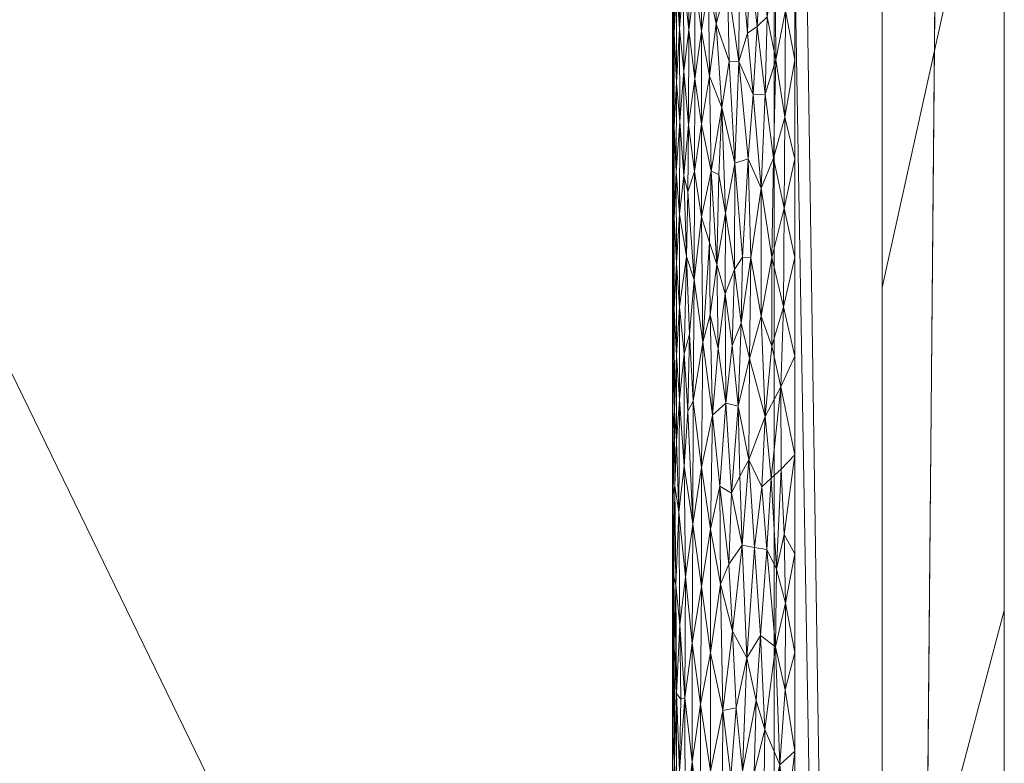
# Model space of a CAD drawing. Header units: millimetres. Extents: x -300 to 300, y 0 to 450.
# Tile 191 of 256: x 284 to 300, y 89 to 101. Entities that reach past the tile are written whole.
import ezdxf

# ---------------------------------------------------------------- set-up
doc = ezdxf.new("R2010")
doc.units = ezdxf.units.MM
doc.layers.add('A-GENM', color=13, linetype='Continuous')

# ---------------------------------------------------------------- blocks, each defined once
blk = doc.blocks.new('MODEL_CCAS0420-1080410R0 - MODEL_CCAS0420-1080410R0-453240-Preview')
at = {"layer": 'A-GENM', "lineweight": 9}
mesh = blk.add_polyface(dxfattribs=at)
corners = [(-296.159, -20, -110), (-295.657, -15.55, -110), (-294.177, -11.323, -110), (-291.793, -7.531, -110), (-288.625, -4.364, -110), (-284.831, -1.981, -110), (-280.602, -0.502, -110), (-276.147, 0, -110), (276.147, 0, -110), (280.596, -0.501, -110), (284.825, -1.978, -110), (288.619, -4.359, -110), (291.788, -7.525, -110), (294.174, -11.316, -110), (295.656, -15.545, -110), (296.159, -20, -110), (296.159, -426.171, -110), (295.658, -430.617, -110), (294.182, -434.842, -110), (291.802, -438.632, -110), (288.638, -441.797, -110), (284.848, -444.179, -110), (280.622, -445.657, -110), (276.171, -446.159, -110), (-276.171, -446.159, -110), (-280.617, -445.658, -110), (-284.842, -444.182, -110), (-288.632, -441.802, -110), (-291.797, -438.638, -110), (-294.179, -434.848, -110), (-295.657, -430.622, -110), (-296.159, -426.171, -110)]
mesh.append_faces([[corners[k] for k in face] for face in [(15, 12, 13, 14)]], dxfattribs={"vtx0": -1})
mesh.append_faces([[corners[k] for k in face] for face in [(16, 8, 15)]], dxfattribs={"vtx0": -1, "vtx1": -1})
mesh.append_faces([[corners[k] for k in face] for face in [(24, 31, 7, 8)]], dxfattribs={"vtx0": -1, "vtx1": -1, "vtx3": -1})
mesh.append_faces([[corners[k] for k in face] for face in [(31, 24, 25, 30), (18, 21, 22, 17), (17, 22, 23, 16)]], dxfattribs={"vtx0": -1, "vtx2": -1})
mesh.append_faces([[corners[k] for k in face] for face in [(0, 3, 4, 5), (0, 5, 6, 7)]], dxfattribs={"vtx0": -1, "vtx3": -1})
mesh.append_faces([[corners[k] for k in face] for face in [(28, 29, 27)]], dxfattribs={"vtx1": -1})
mesh.append_faces([[corners[k] for k in face] for face in [(25, 26, 30), (11, 12, 15, 10), (9, 10, 15, 8), (31, 0, 7)]], dxfattribs={"vtx1": -1, "vtx2": -1})
mesh.append_faces([[corners[k] for k in face] for face in [(23, 24, 8, 16)]], dxfattribs={"vtx1": -1, "vtx2": -1, "vtx3": -1})
mesh.append_faces([[corners[k] for k in face] for face in [(26, 27, 29, 30)]], dxfattribs={"vtx1": -1, "vtx3": -1})
mesh.append_faces([[corners[k] for k in face] for face in [(19, 20, 21, 18)]], dxfattribs={"vtx2": -1})
mesh.append_faces([[corners[k] for k in face] for face in [(0, 1, 2, 3)]], dxfattribs={"vtx3": -1})
mesh = blk.add_polyface(dxfattribs=at)
corners = [(-279.918, -2), (-292.651, -7.27), (-297.929, -20), (-297.929, -224.97), (-297.929, -429.94), (-292.661, -442.661), (-279.94, -447.929), (0, -447.929), (279.94, -447.929), (292.661, -442.661), (297.929, -429.94), (297.929, -224.97), (297.929, -20), (292.651, -7.27), (279.918, -2), (0, -2), (0, -3.5), (13.257, -3.5), (26.515, -3.5), (39.772, -3.5), (53.029, -3.5), (66.287, -3.5), (79.544, -3.5), (92.801, -3.5), (106.059, -3.5), (119.316, -3.5), (132.573, -3.5), (145.831, -3.5), (159.088, -3.5), (172.345, -3.5), (185.603, -3.5), (198.86, -3.5), (212.117, -3.5), (225.375, -3.5), (238.632, -3.5), (251.889, -3.5), (265.147, -3.5), (278.404, -3.5), (291.028, -7.487), (296.497, -19.511), (296.5, -32.769), (296.5, -46.026), (296.5, -59.283), (296.5, -72.541), (296.5, -85.798), (296.5, -99.055), (296.5, -112.313), (296.5, -125.57), (296.5, -138.827), (296.5, -152.085), (296.5, -165.342), (296.5, -178.599), (296.5, -191.857), (296.5, -205.114), (296.5, -218.371), (296.5, -231.629), (296.5, -244.886), (296.5, -258.143), (296.499, -271.401), (296.499, -284.658), (296.499, -297.915), (296.499, -311.173), (296.499, -324.43), (296.499, -337.687), (296.5, -350.945), (296.5, -364.202), (296.5, -377.459), (296.5, -390.717), (296.5, -403.974), (296.5, -417.231), (296.497, -430.489), (291.028, -442.513), (278.404, -446.5), (265.147, -446.5), (251.889, -446.5), (238.632, -446.5), (225.375, -446.5), (212.117, -446.5), (198.86, -446.5), (185.603, -446.5), (172.345, -446.5), (159.088, -446.5), (145.831, -446.5), (132.573, -446.5), (119.316, -446.5), (106.059, -446.5), (92.801, -446.5), (79.544, -446.5), (66.287, -446.5), (53.029, -446.5), (39.772, -446.5), (26.515, -446.5), (13.257, -446.5), (0, -446.5), (-12.926, -446.5), (-25.852, -446.5), (-38.777, -446.5), (-51.703, -446.5), (-64.629, -446.5), (-77.555, -446.5), (-90.48, -446.5), (-103.406, -446.5), (-116.332, -446.5), (-129.258, -446.5), (-142.183, -446.5), (-155.109, -446.5), (-168.035, -446.5), (-180.961, -446.5), (-193.887, -446.5), (-206.812, -446.5), (-219.738, -446.5), (-232.664, -446.5), (-245.59, -446.5), (-258.515, -446.5), (-271.441, -446.5), (-284.356, -445.968), (-294.544, -438.124), (-296.5, -425.35), (-296.5, -412.424), (-296.5, -399.498), (-296.5, -386.572), (-296.5, -373.646), (-296.5, -360.721), (-296.5, -347.795), (-296.499, -334.869), (-296.499, -321.943), (-296.499, -309.018), (-296.499, -296.092), (-296.499, -283.166), (-296.499, -270.24), (-296.5, -257.315), (-296.5, -244.389), (-296.5, -231.463), (-296.5, -218.537), (-296.5, -205.611), (-296.5, -192.686), (-296.5, -179.76), (-296.5, -166.834), (-296.5, -153.908), (-296.5, -140.983), (-296.5, -128.057), (-296.5, -115.131), (-296.5, -102.205), (-296.5, -89.28), (-296.5, -76.354), (-296.5, -63.428), (-296.5, -50.502), (-296.5, -37.576), (-296.5, -24.651), (-294.544, -11.876), (-284.356, -4.032), (-271.441, -3.5), (-258.515, -3.5), (-245.59, -3.5), (-232.664, -3.5), (-219.738, -3.5), (-206.812, -3.5), (-193.887, -3.5), (-180.961, -3.5), (-168.035, -3.5), (-155.109, -3.5), (-142.183, -3.5), (-129.258, -3.5), (-116.332, -3.5), (-103.406, -3.5), (-90.48, -3.5), (-77.555, -3.5), (-64.629, -3.5), (-51.703, -3.5), (-38.777, -3.5), (-25.852, -3.5), (-12.926, -3.5), (-294.538, -438.129), (-294.547, -438.108)]
mesh.append_faces([[corners[k] for k in face] for face in [(116, 172, 173)]])
mesh.append_faces([[corners[k] for k in face] for face in [(118, 4, 117), (6, 115, 5), (115, 6, 114), (7, 104, 6), (1, 150, 0), (151, 0, 150)]], dxfattribs={"vtx0": -1, "vtx1": -1})
mesh.append_faces([[corners[k] for k in face] for face in [(4, 124, 125), (7, 99, 100), (2, 148, 149), (149, 1, 2), (2, 141, 142), (0, 151, 152), (0, 160, 161, 15), (15, 165, 166), (15, 170, 171), (8, 81, 82, 7), (8, 72, 73), (11, 61, 62, 10), (12, 46, 47, 11), (38, 13, 14, 37), (13, 38, 39, 12)]], dxfattribs={"vtx0": -1, "vtx2": -1})
mesh.append_faces([[corners[k] for k in face] for face in [(4, 118, 119, 120), (4, 120, 121, 122), (3, 128, 129, 130), (3, 130, 131, 132), (3, 138, 139, 140), (0, 154, 155, 156), (0, 156, 157, 158), (15, 161, 162, 163), (15, 163, 164, 165), (8, 73, 74, 75), (7, 86, 87, 88), (7, 83, 84, 85), (10, 68, 69, 70), (11, 55, 56, 57), (14, 28, 29, 30), (14, 32, 33, 34), (15, 19, 20, 21), (12, 44, 45, 46), (11, 49, 50, 51), (11, 47, 48, 49), (12, 39, 40, 41)]], dxfattribs={"vtx0": -1, "vtx3": -1})
mesh.append_faces([[corners[k] for k in face] for face in [(123, 124, 4, 122), (127, 128, 3, 126), (113, 114, 6, 112), (111, 112, 6, 110), (109, 110, 6, 108), (107, 108, 6, 106), (96, 97, 7, 95), (105, 106, 6, 104), (103, 104, 7, 102), (101, 102, 7, 100), (98, 99, 7, 97), (94, 95, 7, 93), (135, 136, 3, 134), (137, 138, 3, 136), (133, 134, 3, 132), (145, 146, 2, 144), (147, 148, 2, 146), (143, 144, 2, 142), (149, 150, 1), (153, 154, 0, 152), (159, 160, 0, 158), (169, 170, 15, 168), (167, 168, 15, 166), (78, 79, 8, 77), (80, 81, 8, 79), (76, 77, 8, 75), (91, 92, 7, 90), (89, 90, 7, 88), (85, 86, 7), (82, 83, 7), (67, 68, 10, 66), (65, 66, 10, 64), (60, 61, 11, 59), (58, 59, 11, 57), (63, 64, 10, 62), (54, 55, 11, 53), (26, 27, 15, 25), (31, 32, 14, 30), (16, 17, 15, 171), (18, 19, 15, 17), (24, 25, 15, 23), (22, 23, 15, 21), (34, 35, 14), (52, 53, 11, 51), (36, 37, 14, 35), (42, 43, 12, 41), (43, 44, 12), (92, 93, 7)]], dxfattribs={"vtx1": -1, "vtx2": -1})
mesh.append_faces([[corners[k] for k in face] for face in [(3, 4, 125, 126), (2, 3, 140, 141), (71, 72, 8, 9), (70, 71, 9, 10), (27, 28, 14, 15)]], dxfattribs={"vtx1": -1, "vtx3": -1})
mesh.append_faces([[corners[k] for k in face] for face in [(4, 173, 117), (115, 172, 5)]], dxfattribs={"vtx2": -1})
mesh = blk.add_polyface(dxfattribs=at)
corners = [(0, -113.079, -5), (74.359, -113.079, -5), (148.718, -113.079, -5), (223.077, -113.079, -5), (294.5, -132.968, -5), (294.499, -81.318, -5), (294.499, -29.667, -5), (258.762, -5.5, -5), (206.609, -5.5, -5), (154.956, -5.5, -5), (103.303, -5.5, -5), (51.652, -5.5, -5), (0, -5.5, -5), (-59.752, -5.5, -5), (-119.504, -5.5, -5), (-179.256, -5.5, -5), (-239.009, -5.5, -5), (-294.499, -25.775, -5), (-289.1, -8.453, -5), (-294.499, -73.214, -5), (-294.5, -132.968, -5), (-275.116, -113.088, -5), (-244.547, -113.079, -5), (-213.979, -113.079, -5), (-183.41, -113.079, -5), (-152.842, -113.079, -5), (-122.274, -113.079, -5), (-91.705, -113.079, -5), (-61.137, -113.079, -5), (-30.568, -113.079, -5), (-119.5, -65, -5), (-114.374, -52.626, -5), (-102, -47.5, -5), (-89.626, -52.626, -5), (-84.5, -65, -5), (-89.626, -77.374, -5), (-102, -82.5, -5), (-114.374, -77.374, -5), (17.5, -65, -5), (12.374, -77.374, -5), (0, -82.5, -5), (-12.374, -77.374, -5), (-17.5, -65, -5), (-12.374, -52.626, -5), (0, -47.5, -5), (12.374, -52.626, -5), (119.5, -65, -5), (114.374, -77.374, -5), (102, -82.5, -5), (89.626, -77.374, -5), (84.5, -65, -5), (89.626, -52.626, -5), (102, -47.5, -5), (114.374, -52.626, -5), (-290.42, -24.284, -5)]
mesh.append_faces([[corners[k] for k in face] for face in [(18, 17, 54)]])
mesh.append_faces([[corners[k] for k in face] for face in [(32, 14, 31), (42, 29, 41), (50, 1, 49), (8, 3, 7), (53, 10, 52)]], dxfattribs={"vtx0": -1, "vtx1": -1})
mesh.append_faces([[corners[k] for k in face] for face in [(13, 34, 42, 43)]], dxfattribs={"vtx0": -1, "vtx1": -1, "vtx3": -1})
mesh.append_faces([[corners[k] for k in face] for face in [(30, 24, 25, 37), (16, 22, 23, 15), (35, 27, 28, 34), (37, 25, 26, 36), (36, 26, 27, 35), (31, 14, 15, 30), (13, 33, 34), (0, 40, 41, 29), (11, 50, 51, 10), (12, 44, 45, 11), (10, 51, 52)]], dxfattribs={"vtx0": -1, "vtx2": -1})
mesh.append_faces([[corners[k] for k in face] for face in [(19, 21, 22, 16), (15, 23, 24, 30), (11, 45, 38, 50)]], dxfattribs={"vtx0": -1, "vtx2": -1, "vtx3": -1})
mesh.append_faces([[corners[k] for k in face] for face in [(20, 21, 19)]], dxfattribs={"vtx1": -1})
mesh.append_faces([[corners[k] for k in face] for face in [(47, 48, 2)]], dxfattribs={"vtx1": -1, "vtx2": -1})
mesh.append_faces([[corners[k] for k in face] for face in [(28, 29, 42, 34), (38, 39, 1, 50), (46, 47, 2, 9)]], dxfattribs={"vtx1": -1, "vtx2": -1, "vtx3": -1})
mesh.append_faces([[corners[k] for k in face] for face in [(13, 14, 32, 33), (12, 13, 43, 44), (39, 40, 0, 1), (48, 49, 1, 2), (2, 3, 8, 9), (53, 46, 9, 10)]], dxfattribs={"vtx1": -1, "vtx3": -1})
mesh.append_faces([[corners[k] for k in face] for face in [(16, 54, 19), (5, 6, 7)]], dxfattribs={"vtx2": -1})
mesh.append_faces([[corners[k] for k in face] for face in [(3, 4, 5, 7)]], dxfattribs={"vtx2": -1, "vtx3": -1})
mesh = blk.add_polyface(dxfattribs=at)
corners = [(-294.5, -116.161, -2), (-294.5, -114.295, -5), (-294.5, -110.115, -2), (-294.499, -25.775, -5), (-291.031, -24.508, -5), (-294.499, -25.461, -2), (-294.5, -31.509, -2), (-294.5, -37.556, -2), (-294.499, -31.705, -5), (-294.5, -61.742, -2), (-294.5, -67.787, -2), (-294.499, -67.284, -5), (-294.499, -61.354, -5), (-284.095, -21.973, -5), (-280.627, -20.706, -5), (-291.997, -14.093, -2), (-287.563, -23.24, -5), (-294.499, -19.412, -2), (-294.499, -49.494, -5), (-294.499, -43.565, -5), (-294.5, -43.602, -2), (-294.5, -49.649, -2), (-273.69, -18.172, -5), (-283.82, -7.137, -2), (-277.159, -19.439, -5), (-294.499, -37.635, -5), (-294.5, -85.928, -2), (-294.499, -84.418, -5), (-294.5, -79.881, -2), (-294.5, -55.697, -2), (-294.499, -55.424, -5), (-294.499, -76.949, -5), (-294.5, -73.834, -2), (-294.5, -104.068, -2), (-294.5, -103.091, -5), (-294.5, -99.357, -5), (-294.499, -73.214, -5), (-294.5, -106.826, -5), (-294.5, -121.764, -5), (-294.5, -118.03, -5), (-294.5, -122.208, -2), (-294.5, -125.499, -5), (-294.5, -110.56, -5), (-294.5, -91.975, -2), (-294.5, -95.622, -5), (-294.499, -91.887, -5), (-294.499, -88.153, -5), (-294.5, -98.021, -2), (-289.496, -8.773, -2), (-294.499, -80.683, -5), (-294.5, -128.254, -2)]
mesh.append_faces([[corners[k] for k in face] for face in [(0, 1, 2), (22, 23, 24), (26, 27, 28), (28, 31, 32), (36, 32, 31), (33, 35, 47), (18, 21, 30), (47, 44, 43), (50, 41, 40)]], dxfattribs={"vtx0": -1, "vtx1": -1})
mesh.append_faces([[corners[k] for k in face] for face in [(3, 5, 6), (4, 17, 5), (25, 7, 20, 19), (29, 12, 30, 21), (33, 34, 35), (37, 33, 2), (48, 14, 24), (7, 25, 8), (12, 29, 9), (0, 39, 1)]], dxfattribs={"vtx0": -1, "vtx2": -1})
mesh.append_faces([[corners[k] for k in face] for face in [(43, 44, 45, 46)]], dxfattribs={"vtx0": -1, "vtx3": -1})
mesh.append_faces([[corners[k] for k in face] for face in [(3, 4, 5), (13, 14, 15, 16), (38, 39, 40, 41), (42, 37, 2, 1), (37, 34, 33), (15, 17, 16), (0, 40, 39), (35, 44, 47), (4, 16, 17), (49, 31, 28, 27)]], dxfattribs={"vtx1": -1, "vtx2": -1})
mesh.append_faces([[corners[k] for k in face] for face in [(6, 7, 8, 3), (9, 10, 11, 12), (18, 19, 20, 21), (36, 11, 10, 32), (26, 43, 46, 27)]], dxfattribs={"vtx1": -1, "vtx3": -1})
mesh = blk.add_polyface(dxfattribs=at)
corners = [(-299.928, -20, -2.07), (-298.043, -20, -56.035), (-296.159, -20, -110), (-296.159, -426.171, -110), (-298.043, -428.055, -56.035), (-299.928, -429.94, -2.07), (-299.928, -224.97, -2.07)]
mesh.append_faces([[corners[k] for k in face] for face in [(6, 1, 2, 3)]], dxfattribs={"vtx0": -1, "vtx3": -1})
mesh.append_faces([[corners[k] for k in face] for face in [(3, 4, 6)]], dxfattribs={"vtx1": -1, "vtx2": -1})
mesh.append_faces([[corners[k] for k in face] for face in [(4, 5, 6), (6, 0, 1)]], dxfattribs={"vtx2": -1})
mesh = blk.add_polyface(dxfattribs=at)
corners = [(-299.928, -20, -2.07), (-299.928, -224.97, -2.07), (-299.928, -429.94, -2.07), (-299.368, -429.94, -0.611), (-297.929, -429.94), (-297.929, -224.97), (-297.929, -20), (-299.368, -20, -0.611), (-299.928, -315.406, -2.07), (-297.929, -327.455), (-297.929, -372.673), (-297.929, -276.212), (-299.928, -372.673, -2.07), (-299.928, -344.039, -2.07), (-299.928, -270.188, -2.07), (-299.928, -329.722, -2.07), (-299.928, -134.534, -2.07), (-297.929, -122.485), (-297.929, -173.727), (-297.929, -199.349), (-299.928, -77.267, -2.07), (-299.928, -179.752, -2.07), (-299.928, -105.901, -2.07), (-297.929, -71.242), (-297.929, -96.864), (-297.929, -401.306), (-299.928, -401.306, -2.07), (-299.928, -386.99, -2.07), (-299.928, -48.634, -2.07), (-297.929, -45.621), (-297.929, -58.432), (-297.929, -415.623), (-299.928, -34.317, -2.07), (-299.928, -415.623, -2.07), (-297.929, -34.317), (-299.928, -247.579, -2.07), (-297.929, -250.591), (-297.929, -263.402), (-297.929, -301.834), (-297.929, -148.106), (-299.928, -292.797, -2.07), (-299.928, -157.143, -2.07), (-297.929, -350.064), (-299.928, -202.361, -2.07), (-297.929, -212.159), (-299.928, -191.057, -2.07), (-299.928, -120.217, -2.07), (-299.928, -91.584, -2.07), (-297.929, -386.99), (-299.928, -62.95, -2.07), (-297.929, -237.781), (-297.929, -314.644), (-297.929, -135.296), (-297.929, -289.023), (-297.929, -160.917), (-299.928, -358.356, -2.07), (-297.929, -186.538), (-297.929, -109.674), (-297.929, -84.053)]
mesh.append_faces([[corners[k] for k in face] for face in [(35, 50, 1), (45, 56, 21), (41, 39, 16)]], dxfattribs={"vtx0": -1, "vtx1": -1})
mesh.append_faces([[corners[k] for k in face] for face in [(31, 33, 3), (32, 34, 7)]], dxfattribs={"vtx0": -1, "vtx1": -1, "vtx2": -1})
mesh.append_faces([[corners[k] for k in face] for face in [(18, 41, 21, 56), (14, 11, 37, 35), (28, 30, 29, 32), (32, 29, 34), (40, 53, 11, 14), (30, 28, 49)]], dxfattribs={"vtx0": -1, "vtx2": -1})
mesh.append_faces([[corners[k] for k in face] for face in [(16, 39, 52, 17), (9, 8, 15, 13), (1, 50, 5, 44), (35, 37, 36, 50)]], dxfattribs={"vtx0": -1, "vtx3": -1})
mesh.append_faces([[corners[k] for k in face] for face in [(54, 39, 41, 18), (51, 38, 8, 9)]], dxfattribs={"vtx1": -1, "vtx2": -1})
mesh.append_faces([[corners[k] for k in face] for face in [(47, 22, 24, 58), (10, 42, 55, 12), (43, 1, 44, 19), (46, 16, 17, 57), (22, 46, 57, 24), (20, 47, 58, 23), (49, 20, 23, 30), (27, 26, 25, 48), (12, 27, 48, 10), (26, 33, 31, 25), (40, 8, 38, 53), (42, 9, 13, 55), (45, 43, 19, 56)]], dxfattribs={"vtx1": -1, "vtx3": -1})
mesh.append_faces([[corners[k] for k in face] for face in [(34, 6, 7), (3, 4, 31), (33, 2, 3), (7, 0, 32)]], dxfattribs={"vtx2": -1})
mesh = blk.add_polyface(dxfattribs=at)
corners = [(-295.121, -88.952, -0.551), (-294.957, -90.047, -0.727), (-294.954, -88.113, -0.73), (-295.312, -87.871, -0.394), (-295.452, -88.861, -0.302), (-295.322, -89.943, -0.387), (-295.642, -88.952, -0.2), (-295.528, -87.256, -0.258), (-296.007, -89.635, -0.067), (-295.865, -90.107, -0.11), (-295.834, -88.923, -0.121), (-294.506, -88.196, -1.839), (-294.5, -88.952, -2), (-294.5, -87.44, -2), (-294.611, -88.952, -1.341), (-294.633, -90.129, -1.283), (-294.562, -90.223, -1.504), (-294.702, -90.151, -1.125), (-294.817, -89.106, -0.919), (-294.82, -91.049, -0.915), (-294.703, -88.164, -1.121), (-294.816, -87.195, -0.921), (-294.561, -88.206, -1.508), (-294.62, -87.051, -1.317), (-295.119, -90.889, -0.553), (-294.528, -89.108, -1.663), (-295.146, -87.713, -0.528), (-295.538, -89.991, -0.253), (-296.182, -90.987, -0.028), (-296.252, -89.055, -0.017), (-295.986, -87.964, -0.073), (-296.5, -89.28), (-296.356, -88.109, -0.006), (-295.664, -87.749, -0.19), (-294.505, -89.535, -1.851), (-294.512, -90.734, -1.776), (-294.527, -87.44, -1.674), (-294.535, -90.96, -1.626), (-294.5, -90.463, -2), (-296.5, -87.664), (-296.164, -87.044, -0.032), (-295.715, -90.807, -0.168), (-296.342, -90.283, -0.007), (-296.5, -90.895)]
mesh.append_faces([[corners[k] for k in face] for face in [(31, 32, 39)]], dxfattribs={"vtx0": -1, "vtx1": -1})
mesh.append_faces([[corners[k] for k in face] for face in [(0, 1, 2), (3, 4, 5), (6, 4, 7), (8, 9, 10), (14, 15, 16), (17, 18, 19), (20, 17, 14), (1, 19, 18), (2, 1, 18), (21, 2, 18), (20, 21, 18), (17, 20, 18), (22, 23, 14), (1, 0, 24), (5, 24, 0), (3, 5, 0), (16, 25, 22), (26, 0, 2), (27, 5, 4), (9, 6, 10), (28, 8, 29), (30, 29, 8), (31, 29, 32), (10, 30, 8), (10, 6, 33), (34, 25, 35), (25, 11, 36), (34, 12, 11), (22, 25, 36), (25, 16, 37), (16, 22, 14), (25, 34, 11), (40, 32, 29), (14, 17, 15), (3, 0, 26), (27, 4, 6), (41, 27, 6), (42, 28, 29), (31, 42, 29), (6, 9, 41)]], dxfattribs={"vtx0": -1, "vtx1": -1, "vtx2": -1})
mesh.append_faces([[corners[k] for k in face] for face in [(11, 12, 13), (42, 31, 43)]], dxfattribs={"vtx0": -1, "vtx2": -1})
mesh.append_faces([[corners[k] for k in face] for face in [(38, 12, 34)]], dxfattribs={"vtx1": -1, "vtx2": -1})
mesh = blk.add_polyface(dxfattribs=at)
corners = [(-294.957, -90.047, -0.727), (-295.119, -90.889, -0.553), (-294.97, -91.975, -0.711), (-294.702, -90.151, -1.125), (-294.709, -92.135, -1.111), (-294.617, -91.349, -1.324), (-294.552, -91.998, -1.548), (-294.535, -90.96, -1.626), (-294.562, -90.223, -1.504), (-294.603, -93.19, -1.366), (-296.182, -90.987, -0.028), (-296.346, -91.703, -0.007), (-296.201, -92.256, -0.025), (-295.637, -92.648, -0.203), (-295.482, -91.244, -0.284), (-295.715, -90.807, -0.168), (-294.82, -91.049, -0.915), (-295.282, -92.012, -0.417), (-295.322, -89.943, -0.387), (-294.83, -92.993, -0.899), (-294.504, -92.509, -1.869), (-294.512, -90.734, -1.776), (-294.518, -92.136, -1.728), (-294.633, -90.129, -1.283), (-295.117, -92.91, -0.556), (-294.5, -90.463, -2), (-294.505, -89.535, -1.851), (-296.5, -90.895), (-296.342, -90.283, -0.007), (-295.538, -89.991, -0.253), (-295.839, -92.614, -0.119), (-295.937, -91.175, -0.087), (-296.044, -92.58, -0.058), (-295.417, -92.338, -0.324), (-295.271, -93.615, -0.425), (-296.007, -89.635, -0.067), (-295.865, -90.107, -0.11), (-294.5, -91.975, -2), (-294.535, -93.623, -1.626), (-294.528, -89.108, -1.663), (-296.5, -92.511), (-296.325, -92.824, -0.009)]
mesh.append_faces([[corners[k] for k in face] for face in [(25, 21, 37)]], dxfattribs={"vtx0": -1, "vtx1": -1})
mesh.append_faces([[corners[k] for k in face] for face in [(0, 1, 2), (3, 4, 5), (6, 7, 8), (5, 4, 9), (10, 11, 12), (13, 14, 15), (16, 0, 2), (17, 18, 14), (17, 1, 18), (3, 16, 4), (4, 16, 19), (20, 21, 22), (9, 6, 5), (8, 5, 6), (5, 23, 3), (19, 16, 2), (1, 17, 24), (7, 6, 22), (21, 25, 26), (27, 11, 28), (1, 24, 2), (14, 29, 15), (30, 31, 32), (17, 14, 33), (33, 34, 17), (10, 32, 31), (15, 30, 13), (15, 31, 30), (10, 31, 35), (12, 32, 10), (35, 31, 36), (13, 33, 14), (8, 23, 5), (18, 29, 14), (6, 38, 22), (39, 7, 21), (21, 7, 22), (21, 20, 37), (10, 28, 11), (41, 12, 11), (11, 40, 41), (31, 15, 36)]], dxfattribs={"vtx0": -1, "vtx1": -1, "vtx2": -1})
mesh.append_faces([[corners[k] for k in face] for face in [(27, 40, 11)]], dxfattribs={"vtx1": -1, "vtx2": -1})
mesh = blk.add_polyface(dxfattribs=at)
corners = [(-295.371, -94.972, -0.354), (-295.271, -93.615, -0.425), (-295.462, -93.5, -0.296), (-295.117, -92.91, -0.556), (-295.151, -94.779, -0.524), (-294.603, -93.19, -1.366), (-294.709, -92.135, -1.111), (-294.689, -93.942, -1.152), (-294.838, -95.009, -0.888), (-294.83, -92.993, -0.899), (-294.975, -93.923, -0.706), (-294.505, -94.545, -1.861), (-294.5, -93.486, -2), (-294.511, -93.486, -1.784), (-294.535, -93.623, -1.626), (-294.564, -94.346, -1.495), (-294.528, -94.847, -1.663), (-294.612, -95.034, -1.338), (-294.97, -91.975, -0.711), (-294.746, -94.841, -1.039), (-295.637, -92.648, -0.203), (-295.417, -92.338, -0.324), (-296.201, -92.256, -0.025), (-296.325, -92.824, -0.009), (-296.278, -93.894, -0.014), (-295.282, -92.012, -0.417), (-295.747, -94.049, -0.154), (-295.573, -94.926, -0.235), (-295.6, -93.779, -0.221), (-295.839, -92.614, -0.119), (-295.96, -93.607, -0.08), (-296.115, -93.746, -0.041), (-296.012, -94.756, -0.066), (-296.044, -92.58, -0.058), (-294.518, -92.136, -1.728), (-294.552, -91.998, -1.548), (-296.5, -94.127), (-296.273, -95.241, -0.015), (-294.5, -91.975, -2), (-294.504, -92.509, -1.869), (-294.5, -94.998, -2), (-296.5, -92.511)]
mesh.append_faces([[corners[k] for k in face] for face in [(38, 39, 12), (36, 23, 41)]], dxfattribs={"vtx0": -1, "vtx1": -1})
mesh.append_faces([[corners[k] for k in face] for face in [(0, 1, 2), (3, 1, 4), (5, 6, 7), (8, 9, 10), (11, 12, 13), (14, 5, 15), (16, 14, 15), (5, 7, 17), (7, 6, 9), (10, 9, 18), (9, 8, 19), (3, 10, 18), (20, 2, 21), (4, 10, 3), (16, 13, 14), (5, 17, 15), (22, 23, 24), (3, 25, 1), (0, 4, 1), (26, 27, 28), (20, 28, 2), (20, 29, 26), (29, 30, 26), (30, 31, 32), (30, 33, 31), (34, 14, 13), (5, 14, 35), (24, 36, 37), (16, 11, 13), (9, 19, 7), (39, 34, 13), (12, 39, 13), (1, 21, 2), (26, 28, 20), (27, 2, 28), (22, 31, 33), (37, 31, 24), (26, 30, 32), (29, 33, 30), (23, 36, 24), (31, 22, 24)]], dxfattribs={"vtx0": -1, "vtx1": -1, "vtx2": -1})
mesh.append_faces([[corners[k] for k in face] for face in [(11, 40, 12)]], dxfattribs={"vtx0": -1, "vtx2": -1})
mesh = blk.add_polyface(dxfattribs=at)
corners = [(-294.746, -94.841, -1.039), (-294.691, -95.779, -1.146), (-294.689, -93.942, -1.152), (-296.313, -96.55, -0.01), (-296.125, -95.907, -0.039), (-296.273, -95.241, -0.015), (-294.506, -95.754, -1.839), (-294.528, -94.847, -1.663), (-294.527, -96.51, -1.674), (-294.975, -93.923, -0.706), (-294.993, -95.973, -0.684), (-294.838, -95.009, -0.888), (-295.573, -94.926, -0.235), (-295.747, -94.049, -0.154), (-295.76, -95.702, -0.149), (-295.371, -94.972, -0.354), (-295.462, -93.5, -0.296), (-296.012, -94.756, -0.066), (-294.506, -97.266, -1.839), (-294.5, -96.51, -2), (-294.505, -94.545, -1.861), (-294.5, -94.998, -2), (-294.561, -95.754, -1.508), (-294.612, -95.034, -1.338), (-294.613, -96.55, -1.336), (-294.561, -97.266, -1.507), (-294.775, -96.104, -0.987), (-294.564, -94.346, -1.495), (-295.151, -94.779, -0.524), (-295.243, -95.87, -0.447), (-295.115, -96.42, -0.557), (-294.725, -97.376, -1.078), (-294.85, -96.992, -0.869), (-295.362, -96.765, -0.359), (-295.474, -95.915, -0.289), (-295.621, -96.283, -0.211), (-295.51, -97.159, -0.268), (-296.5, -94.127), (-296.5, -95.742), (-295.224, -97.245, -0.461), (-295.779, -97.354, -0.141), (-295.95, -96.397, -0.083), (-296.115, -93.746, -0.041)]
mesh.append_faces([[corners[k] for k in face] for face in [(0, 1, 2), (3, 4, 5), (6, 7, 8), (9, 10, 11), (12, 13, 14), (12, 15, 16), (17, 14, 13), (6, 18, 19), (7, 6, 20), (6, 21, 20), (8, 18, 6), (22, 23, 24), (22, 25, 8), (25, 22, 24), (1, 24, 23), (2, 1, 23), (1, 0, 26), (27, 23, 22), (8, 7, 22), (27, 22, 7), (9, 28, 10), (29, 30, 28), (26, 31, 1), (10, 32, 11), (15, 33, 29), (34, 35, 36), (38, 3, 5), (34, 15, 12), (30, 29, 39), (15, 29, 28), (15, 34, 33), (35, 12, 14), (12, 35, 34), (35, 14, 40), (41, 40, 14), (14, 17, 41), (4, 41, 17), (28, 30, 10), (17, 42, 5), (17, 5, 4), (26, 11, 32), (11, 26, 0)]], dxfattribs={"vtx0": -1, "vtx1": -1, "vtx2": -1})
mesh.append_faces([[corners[k] for k in face] for face in [(5, 37, 38)]], dxfattribs={"vtx0": -1, "vtx2": -1})
mesh.append_faces([[corners[k] for k in face] for face in [(19, 21, 6)]], dxfattribs={"vtx1": -1, "vtx2": -1})
mesh = blk.add_polyface(dxfattribs=at)
corners = [(-296.327, -98.166, -0.009), (-296.121, -97.358, -0.04), (-296.313, -96.55, -0.01), (-295.367, -98.081, -0.356), (-295.51, -97.159, -0.268), (-295.519, -98.899, -0.263), (-295.779, -97.354, -0.141), (-295.949, -98.493, -0.083), (-295.735, -98.974, -0.159), (-294.993, -95.973, -0.684), (-295.115, -96.42, -0.557), (-295.105, -97.604, -0.566), (-295.362, -96.765, -0.359), (-295.621, -96.283, -0.211), (-295.642, -97.362, -0.2), (-294.561, -97.266, -1.507), (-294.613, -96.55, -1.336), (-294.611, -98.066, -1.343), (-294.506, -97.266, -1.839), (-294.526, -98.004, -1.676), (-294.506, -98.777, -1.841), (-294.725, -97.376, -1.078), (-294.5, -98.021, -2), (-294.527, -96.51, -1.674), (-294.5, -96.51, -2), (-294.691, -95.779, -1.146), (-294.86, -98.765, -0.855), (-294.85, -96.992, -0.869), (-294.974, -98.021, -0.707), (-294.559, -98.76, -1.515), (-295.474, -95.915, -0.289), (-294.681, -98.698, -1.169), (-294.748, -98.432, -1.035), (-295.224, -97.245, -0.461), (-295.255, -98.716, -0.437), (-295.95, -96.397, -0.083), (-295.243, -95.87, -0.447), (-295.129, -98.769, -0.544), (-296.5, -95.742), (-296.5, -97.358), (-296.5, -98.974), (-296.125, -95.907, -0.039), (-296.15, -98.982, -0.034), (-294.775, -96.104, -0.987)]
mesh.append_faces([[corners[k] for k in face] for face in [(0, 1, 2), (3, 4, 5), (6, 7, 8), (9, 10, 11), (3, 12, 4), (4, 13, 14), (15, 16, 17), (18, 19, 20), (17, 16, 21), (18, 20, 22), (18, 23, 19), (15, 19, 23), (21, 16, 25), (26, 27, 28), (19, 15, 29), (17, 29, 15), (9, 28, 27), (4, 12, 30), (31, 17, 21), (32, 31, 21), (10, 33, 11), (34, 33, 3), (26, 32, 27), (13, 6, 14), (14, 5, 4), (35, 1, 7), (3, 33, 12), (36, 12, 33), (6, 35, 7), (33, 37, 11), (2, 39, 0), (1, 35, 41), (1, 0, 42), (37, 28, 11), (9, 11, 28), (2, 1, 41), (6, 8, 14), (21, 43, 27), (27, 32, 21), (33, 34, 37)]], dxfattribs={"vtx0": -1, "vtx1": -1, "vtx2": -1})
mesh.append_faces([[corners[k] for k in face] for face in [(18, 22, 24), (2, 38, 39)]], dxfattribs={"vtx0": -1, "vtx2": -1})
mesh.append_faces([[corners[k] for k in face] for face in [(39, 40, 0)]], dxfattribs={"vtx1": -1, "vtx2": -1})
mesh = blk.add_polyface(dxfattribs=at)
corners = [(-294.526, -98.004, -1.676), (-294.526, -99.498, -1.677), (-294.506, -98.777, -1.841), (-294.614, -101.098, -1.334), (-294.563, -100.221, -1.5), (-294.617, -99.58, -1.324), (-294.559, -98.76, -1.515), (-294.611, -98.066, -1.343), (-294.974, -98.021, -0.707), (-294.975, -99.541, -0.706), (-294.86, -98.765, -0.855), (-294.973, -101.061, -0.708), (-294.861, -100.281, -0.854), (-294.506, -100.284, -1.839), (-294.5, -99.533, -2), (-296.15, -98.982, -0.034), (-296.327, -98.166, -0.009), (-296.336, -99.654, -0.008), (-294.5, -101.045, -2), (-294.527, -101.027, -1.671), (-294.5, -98.021, -2), (-294.764, -101.083, -1.007), (-294.762, -99.525, -1.01), (-294.681, -98.698, -1.169), (-295.129, -98.769, -0.544), (-294.681, -100.405, -1.169), (-295.106, -100.322, -0.566), (-295.303, -99.812, -0.401), (-294.748, -98.432, -1.035), (-295.735, -98.974, -0.159), (-295.583, -100.562, -0.23), (-295.519, -98.899, -0.263), (-295.816, -100.024, -0.127), (-295.949, -98.493, -0.083), (-296.012, -100.031, -0.066), (-295.426, -100.569, -0.318), (-295.367, -98.081, -0.356), (-295.255, -98.716, -0.437), (-296.121, -97.358, -0.04), (-296.19, -100.59, -0.027), (-296.5, -98.974), (-296.5, -100.59), (-295.642, -97.362, -0.2)]
mesh.append_faces([[corners[k] for k in face] for face in [(0, 1, 2), (3, 4, 5), (5, 6, 7), (8, 9, 10), (11, 12, 9), (2, 13, 14), (15, 16, 17), (4, 19, 1), (6, 1, 0), (4, 6, 5), (12, 21, 22), (13, 2, 1), (19, 13, 1), (6, 4, 1), (23, 5, 7), (8, 24, 9), (25, 22, 21), (25, 23, 22), (10, 12, 22), (12, 10, 9), (9, 24, 26), (9, 26, 11), (24, 27, 26), (23, 28, 22), (25, 5, 23), (29, 30, 31), (32, 33, 34), (35, 31, 30), (31, 27, 36), (37, 36, 27), (38, 15, 33), (15, 39, 34), (17, 16, 40), (33, 15, 34), (15, 17, 39), (31, 42, 29), (32, 30, 29), (33, 32, 29), (10, 22, 28), (31, 35, 27), (27, 24, 37)]], dxfattribs={"vtx0": -1, "vtx1": -1, "vtx2": -1})
mesh.append_faces([[corners[k] for k in face] for face in [(2, 14, 20), (17, 40, 41)]], dxfattribs={"vtx0": -1, "vtx2": -1})
mesh.append_faces([[corners[k] for k in face] for face in [(18, 14, 13)]], dxfattribs={"vtx1": -1, "vtx2": -1})
mesh = blk.add_polyface(dxfattribs=at)
corners = [(-295.883, -101.139, -0.104), (-295.766, -102.234, -0.147), (-295.726, -101.03, -0.163), (-294.527, -101.027, -1.671), (-294.527, -102.556, -1.673), (-294.506, -101.791, -1.838), (-294.764, -101.083, -1.007), (-294.764, -102.641, -1.007), (-294.68, -101.899, -1.171), (-295.583, -100.562, -0.23), (-295.593, -102.564, -0.224), (-295.398, -101.85, -0.335), (-294.614, -101.098, -1.334), (-294.681, -100.405, -1.169), (-296.347, -101.397, -0.007), (-296.336, -99.654, -0.008), (-296.5, -100.59), (-296.301, -103.243, -0.011), (-296.178, -102.092, -0.029), (-294.861, -100.281, -0.854), (-294.973, -101.061, -0.708), (-294.862, -101.862, -0.852), (-294.562, -101.805, -1.505), (-294.563, -100.221, -1.5), (-295.214, -102.524, -0.469), (-295.214, -101.18, -0.47), (-295.816, -100.024, -0.127), (-294.5, -102.556, -2), (-294.5, -101.045, -2), (-294.506, -100.284, -1.839), (-294.611, -102.596, -1.342), (-294.617, -99.58, -1.324), (-295.089, -101.782, -0.582), (-294.977, -102.58, -0.703), (-295.106, -100.322, -0.566), (-295.303, -99.812, -0.401), (-295.426, -100.569, -0.318), (-296.012, -100.031, -0.066), (-296.048, -101.296, -0.057), (-295.948, -102.364, -0.084), (-296.19, -100.59, -0.027), (-296.5, -102.205)]
mesh.append_faces([[corners[k] for k in face] for face in [(0, 1, 2), (3, 4, 5), (6, 7, 8), (9, 10, 11), (12, 13, 8), (14, 15, 16), (17, 18, 14), (19, 20, 21), (21, 7, 6), (12, 22, 23), (24, 25, 11), (26, 2, 9), (29, 3, 5), (22, 4, 3), (23, 22, 3), (30, 22, 12), (8, 30, 12), (12, 31, 13), (6, 19, 21), (29, 5, 28), (32, 25, 24), (33, 21, 20), (32, 33, 20), (8, 13, 6), (20, 34, 32), (25, 32, 34), (34, 35, 25), (35, 36, 25), (36, 9, 11), (0, 37, 38), (38, 39, 0), (1, 0, 39), (14, 18, 40), (18, 38, 40), (26, 0, 2), (15, 14, 40), (39, 38, 18), (40, 38, 37), (2, 10, 9), (10, 2, 1), (37, 0, 26), (25, 36, 11)]], dxfattribs={"vtx0": -1, "vtx1": -1, "vtx2": -1})
mesh.append_faces([[corners[k] for k in face] for face in [(5, 27, 28)]], dxfattribs={"vtx0": -1, "vtx2": -1})
mesh.append_faces([[corners[k] for k in face] for face in [(16, 41, 14)]], dxfattribs={"vtx1": -1, "vtx2": -1})

msp = doc.modelspace()

# ---------------------------------------------------------------- block references
at = {"layer": 'A-GENM', "lineweight": 9, "rotation": 180}
msp.add_blockref('MODEL_CCAS0420-1080410R0 - MODEL_CCAS0420-1080410R0-453240-Preview', (0, 0, 850), dxfattribs=at)

doc.saveas('drawing.dxf')
